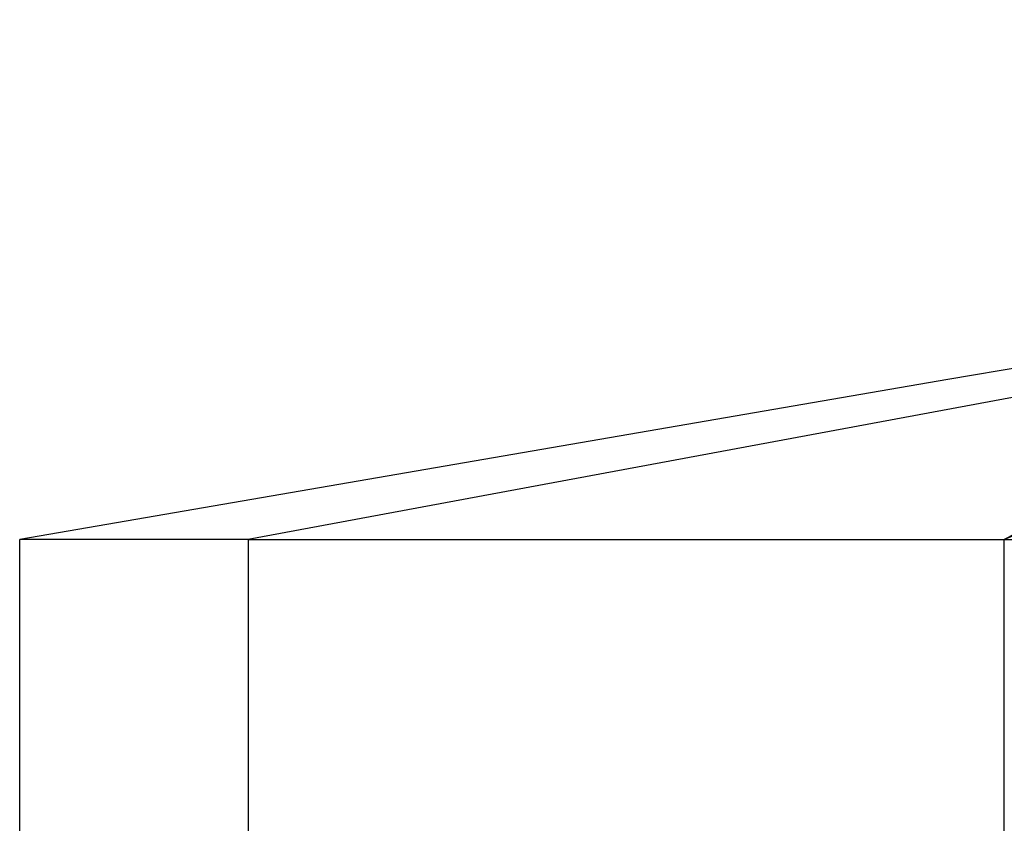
# Model space of a CAD drawing. Header units: millimetres. Extents: x 0 to 2550, y 0 to 1188.
# Tile 192 of 221: x 1419 to 1434, y 605 to 617. Entities that reach past the tile are written whole.
import ezdxf

# ---------------------------------------------------------------- set-up
doc = ezdxf.new("R2010")
doc.units = ezdxf.units.MM
doc.header["$LTSCALE"] = 46.255
doc.layers.get('0').update_dxf_attribs({"linetype": 'CONTINUOUS'})
doc.layers.add('M2000801_PBL10', color=7, linetype='CONTINUOUS')

# ---------------------------------------------------------------- blocks, each defined once
blk = doc.blocks.new('DDDD')
at = {"layer": 'M2000801_PBL10', "color": 2}
for p, q in [((2007.523, 3282.14), (1969.319, 3262.14)), ((2018.005, 3282.14), (1969.319, 3262.14)), ((1984.591, 3270.386), (1940.232, 3262.14)), ((1940.232, 3262.14), (1940.232, 3242.875))]:
    blk.add_line(p, q, dxfattribs=at)
at = {"layer": 'M2000801_PBL10', "color": 7}
for p, q in [((1987.044, 3271.71), (1967.152, 3268.291)), ((1967.152, 3268.291), (1931.445, 3262.14)), ((1931.445, 3242.775), (1931.445, 3262.14)), ((1940.232, 3262.14), (1931.445, 3262.14)), ((1940.232, 3262.14), (2334.215, 3262.14)), ((1969.319, 3212.14), (1969.319, 3262.14))]:
    blk.add_line(p, q, dxfattribs=at)

msp = doc.modelspace()

# ---------------------------------------------------------------- block references
at = {"xscale": 0.4, "yscale": 0.4, "zscale": 0.4}
msp.add_blockref('DDDD', (645.9319, -695.924), dxfattribs=at)

doc.saveas('drawing.dxf')
